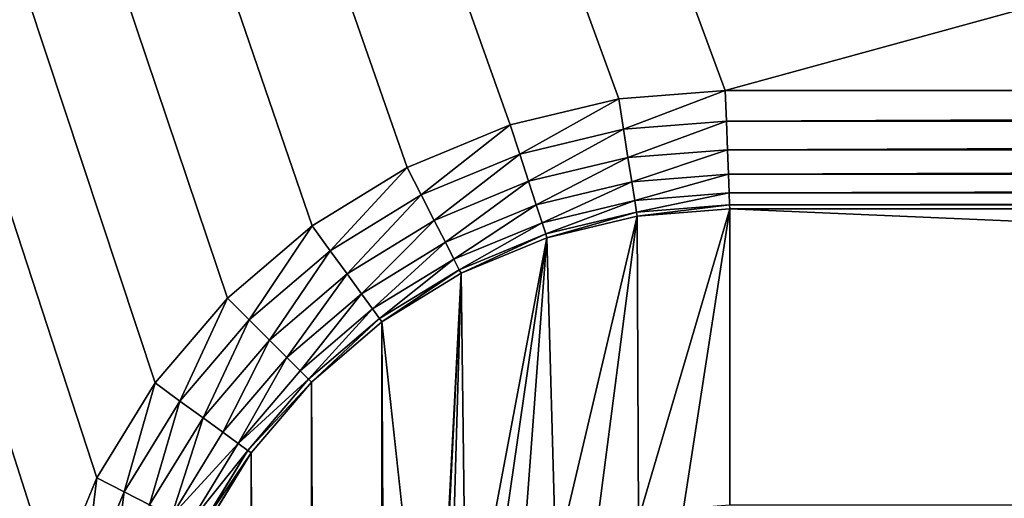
# Model space of a CAD drawing. Extents: x 0 to 120, y 0 to 80.
# Tile 40 of 58: x 10 to 11.664, y 49.311 to 50.12. Entities that reach past the tile are written whole.
import ezdxf

# ---------------------------------------------------------------- set-up
doc = ezdxf.new("R2010")
doc.units = 0
doc.header["$LTSCALE"] = 2.54
doc.layers.get('0').update_dxf_attribs({"color": 13, "linetype": 'CONTINUOUS'})

# ---------------------------------------------------------------- blocks, each defined once
blk = doc.blocks.new('GRUPUJ_1')
at = {"color": 250}
for p, q in [((0.2, 79.8, 3.3), (10.6549, 49.8698, 2)), ((0.2, 79.8, 3.3), (10.4943, 49.7713, 2)), ((0.2, 79.8, 3.3), (10.1302, 49.3451, 2)), ((0.2, 79.8, 3.3), (10.0581, 49.171, 2)), ((0.2, 79.8, 3.3), (10.0581, 49.171, 2)), ((0.2, 79.8, 3.3), (10.4943, 49.7713, 2)), ((0.2, 79.8, 3.3), (10.351, 49.649, 2)), ((0.2, 79.8, 3.3), (10.2287, 49.5057, 2)), ((0.2, 79.8, 3.3), (10.1302, 49.3451, 2)), ((0.2, 79.8, 3.3), (10.351, 49.649, 2)), ((0.2, 79.8, 3.3), (10.2287, 49.5057, 2)), ((10.829, 49.9419, 2), (0.2, 79.8, 3.3)), ((0.2, 79.8, 3.3), (10.6549, 49.8698, 2)), ((10.829, 49.9419, 2), (0.2, 79.8, 3.3)), ((11.0122, 49.9858, 2), (0.2, 79.8, 3.3)), ((11.1921, 50, 2), (0.2, 79.8, 3.3)), ((11.1921, 50, 2), (0.2, 79.8, 3.3)), ((11.0122, 49.9858, 2), (0.2, 79.8, 3.3)), ((11.0122, 49.9858, 2), (11.1921, 50, 2)), ((11.0122, 49.9858, 2), (11.1921, 50, 2)), ((11.1921, 50, 2), (11.1942, 49.9482, 1.9932)), ((11.1921, 50, 2), (11.1942, 49.9482, 1.9932)), ((22.8079, 50, 2), (11.1921, 50, 2)), ((22.8079, 50, 2), (11.1921, 50, 2)), ((10.829, 49.9419, 2), (11.0122, 49.9858, 2)), ((10.829, 49.9419, 2), (11.0122, 49.9858, 2)), ((11.0122, 49.9858, 2), (11.0203, 49.9346, 1.9932)), ((11.0122, 49.9858, 2), (11.0203, 49.9346, 1.9932)), ((10.6549, 49.8698, 2), (10.829, 49.9419, 2)), ((10.6549, 49.8698, 2), (10.829, 49.9419, 2)), ((10.845, 49.8925, 1.9932), (10.829, 49.9419, 2)), ((10.845, 49.8925, 1.9932), (10.829, 49.9419, 2)), ((11.0203, 49.9346, 1.9932), (10.845, 49.8925, 1.9932)), ((11.0203, 49.9346, 1.9932), (10.845, 49.8925, 1.9932)), ((11.1942, 49.9482, 1.9932), (11.0203, 49.9346, 1.9932)), ((11.1942, 49.9482, 1.9932), (11.0203, 49.9346, 1.9932)), ((11.0203, 49.9346, 1.9932), (11.0279, 49.8868, 1.9732)), ((11.0203, 49.9346, 1.9932), (11.0279, 49.8868, 1.9732)), ((11.1942, 49.9482, 1.9932), (11.1961, 49.9, 1.9732)), ((11.1942, 49.9482, 1.9932), (11.1961, 49.9, 1.9732)), ((11.1942, 49.9482, 1.9932), (22.8058, 49.9482, 1.9932)), ((11.1942, 49.9482, 1.9932), (22.8058, 49.9482, 1.9932)), ((11.1961, 49.9, 1.9732), (11.0279, 49.8868, 1.9732)), ((11.1961, 49.9, 1.9732), (11.0279, 49.8868, 1.9732)), ((11.1961, 49.9, 1.9732), (11.1977, 49.8586, 1.9414)), ((11.1961, 49.9, 1.9732), (22.8039, 49.9, 1.9732)), ((11.1961, 49.9, 1.9732), (11.1977, 49.8586, 1.9414)), ((11.1961, 49.9, 1.9732), (22.8039, 49.9, 1.9732)), ((10.845, 49.8925, 1.9932), (10.6785, 49.8235, 1.9932)), ((10.845, 49.8925, 1.9932), (10.6785, 49.8235, 1.9932)), ((10.86, 49.8465, 1.9732), (10.845, 49.8925, 1.9932)), ((10.86, 49.8465, 1.9732), (10.845, 49.8925, 1.9932)), ((11.0279, 49.8868, 1.9732), (10.86, 49.8465, 1.9732)), ((11.0279, 49.8868, 1.9732), (10.86, 49.8465, 1.9732)), ((11.0279, 49.8868, 1.9732), (11.0344, 49.8457, 1.9414)), ((11.0279, 49.8868, 1.9732), (11.0344, 49.8457, 1.9414)), ((10.4943, 49.7713, 2), (10.6549, 49.8698, 2)), ((10.4943, 49.7713, 2), (10.6549, 49.8698, 2)), ((10.6549, 49.8698, 2), (10.6785, 49.8235, 1.9932)), ((10.6549, 49.8698, 2), (10.6785, 49.8235, 1.9932)), ((11.1977, 49.8586, 1.9414), (11.0344, 49.8457, 1.9414)), ((11.1977, 49.8586, 1.9414), (11.0344, 49.8457, 1.9414)), ((11.1977, 49.8586, 1.9414), (11.1989, 49.8268, 1.9)), ((11.1977, 49.8586, 1.9414), (22.8023, 49.8586, 1.9414)), ((11.1977, 49.8586, 1.9414), (11.1989, 49.8268, 1.9)), ((11.1977, 49.8586, 1.9414), (22.8023, 49.8586, 1.9414)), ((10.86, 49.8465, 1.9732), (10.7005, 49.7804, 1.9732)), ((10.86, 49.8465, 1.9732), (10.7005, 49.7804, 1.9732)), ((10.8728, 49.8069, 1.9414), (10.86, 49.8465, 1.9732)), ((10.8728, 49.8069, 1.9414), (10.86, 49.8465, 1.9732)), ((11.0344, 49.8457, 1.9414), (10.8728, 49.8069, 1.9414)), ((11.0344, 49.8457, 1.9414), (10.8728, 49.8069, 1.9414)), ((11.0344, 49.8457, 1.9414), (11.0394, 49.8142, 1.9)), ((11.0344, 49.8457, 1.9414), (11.0394, 49.8142, 1.9)), ((10.6785, 49.8235, 1.9932), (10.5248, 49.7293, 1.9932)), ((10.6785, 49.8235, 1.9932), (10.5248, 49.7293, 1.9932)), ((10.6785, 49.8235, 1.9932), (10.7005, 49.7804, 1.9732)), ((10.6785, 49.8235, 1.9932), (10.7005, 49.7804, 1.9732)), ((11.1989, 49.8268, 1.9), (11.0394, 49.8142, 1.9)), ((11.1989, 49.8268, 1.9), (11.0394, 49.8142, 1.9)), ((11.1989, 49.8268, 1.9), (11.1997, 49.8068, 1.8518)), ((11.1989, 49.8268, 1.9), (22.8011, 49.8268, 1.9)), ((11.1989, 49.8268, 1.9), (11.1997, 49.8068, 1.8518)), ((11.1989, 49.8268, 1.9), (22.8011, 49.8268, 1.9)), ((10.8728, 49.8069, 1.9414), (10.7193, 49.7434, 1.9414)), ((10.8728, 49.8069, 1.9414), (10.7193, 49.7434, 1.9414)), ((10.8827, 49.7766, 1.9), (10.8728, 49.8069, 1.9414)), ((10.8827, 49.7766, 1.9), (10.8728, 49.8069, 1.9414)), ((11.0394, 49.8142, 1.9), (10.8827, 49.7766, 1.9)), ((11.0394, 49.8142, 1.9), (10.8827, 49.7766, 1.9)), ((11.0394, 49.8142, 1.9), (11.0425, 49.7944, 1.8518)), ((11.0394, 49.8142, 1.9), (11.0425, 49.7944, 1.8518)), ((11.1997, 49.8068, 1.8518), (11.0425, 49.7944, 1.8518)), ((11.1997, 49.8068, 1.8518), (11.0425, 49.7944, 1.8518)), ((11.0436, 49.7877, 1.8), (11.2, 49.8, 1.8)), ((11.0436, 49.7877, 1.8), (11.2, 49.8, 1.8)), ((11.0436, 49.7877), (11.2, 49.8)), ((11.0436, 49.7877), (11.2, 49.8)), ((11.1997, 49.8068, 1.8518), (11.2, 49.8, 1.8)), ((11.1997, 49.8068, 1.8518), (22.8003, 49.8068, 1.8518)), ((11.1997, 49.8068, 1.8518), (11.2, 49.8, 1.8)), ((11.1997, 49.8068, 1.8518), (22.8003, 49.8068, 1.8518)), ((11.2, 49.8, 1.8), (11.2, 49.8)), ((22.8, 49.8, 1.8), (11.2, 49.8, 1.8)), ((11.2, 49.8, 1.8), (11.2, 49.8)), ((22.8, 49.8), (11.2, 49.8)), ((22.8, 49.8, 1.8), (11.2, 49.8, 1.8)), ((22.8, 49.8), (11.2, 49.8)), ((11.0425, 49.7944, 1.8518), (10.8889, 49.7576, 1.8518)), ((11.0425, 49.7944, 1.8518), (10.8889, 49.7576, 1.8518)), ((10.891, 49.7511, 1.8), (11.0436, 49.7877, 1.8)), ((10.891, 49.7511), (11.0436, 49.7877)), ((10.891, 49.7511, 1.8), (11.0436, 49.7877, 1.8)), ((10.891, 49.7511), (11.0436, 49.7877)), ((11.0425, 49.7944, 1.8518), (11.0436, 49.7877, 1.8)), ((11.0425, 49.7944, 1.8518), (11.0436, 49.7877, 1.8)), ((11.0436, 49.7877, 1.8), (11.0436, 49.7877)), ((11.0436, 49.7877, 1.8), (11.0436, 49.7877)), ((10.351, 49.649, 2), (10.4943, 49.7713, 2)), ((10.351, 49.649, 2), (10.4943, 49.7713, 2)), ((10.4943, 49.7713, 2), (10.5248, 49.7293, 1.9932)), ((10.4943, 49.7713, 2), (10.5248, 49.7293, 1.9932)), ((10.7005, 49.7804, 1.9732), (10.5533, 49.6902, 1.9732)), ((10.7005, 49.7804, 1.9732), (10.5533, 49.6902, 1.9732)), ((10.7005, 49.7804, 1.9732), (10.7193, 49.7434, 1.9414)), ((10.7005, 49.7804, 1.9732), (10.7193, 49.7434, 1.9414)), ((10.8827, 49.7766, 1.9), (10.7338, 49.715, 1.9)), ((10.8827, 49.7766, 1.9), (10.7338, 49.715, 1.9)), ((10.8889, 49.7576, 1.8518), (10.8827, 49.7766, 1.9)), ((10.8889, 49.7576, 1.8518), (10.8827, 49.7766, 1.9)), ((10.8889, 49.7576, 1.8518), (10.7429, 49.6971, 1.8518)), ((10.8889, 49.7576, 1.8518), (10.7429, 49.6971, 1.8518)), ((10.746, 49.691, 1.8), (10.891, 49.7511, 1.8)), ((10.746, 49.691, 1.8), (10.891, 49.7511, 1.8)), ((10.746, 49.691), (10.891, 49.7511)), ((10.746, 49.691), (10.891, 49.7511)), ((10.8889, 49.7576, 1.8518), (10.891, 49.7511, 1.8)), ((10.8889, 49.7576, 1.8518), (10.891, 49.7511, 1.8)), ((10.891, 49.7511, 1.8), (10.891, 49.7511)), ((10.891, 49.7511, 1.8), (10.891, 49.7511)), ((10.7193, 49.7434, 1.9414), (10.5777, 49.6566, 1.9414)), ((10.7193, 49.7434, 1.9414), (10.5777, 49.6566, 1.9414)), ((10.7193, 49.7434, 1.9414), (10.7338, 49.715, 1.9)), ((10.7193, 49.7434, 1.9414), (10.7338, 49.715, 1.9)), ((10.5248, 49.7293, 1.9932), (10.3878, 49.6122, 1.9932)), ((10.5248, 49.7293, 1.9932), (10.3878, 49.6122, 1.9932)), ((10.5248, 49.7293, 1.9932), (10.5533, 49.6902, 1.9732)), ((10.5248, 49.7293, 1.9932), (10.5533, 49.6902, 1.9732)), ((10.7338, 49.715, 1.9), (10.5964, 49.6308, 1.9)), ((10.7338, 49.715, 1.9), (10.5964, 49.6308, 1.9)), ((10.7338, 49.715, 1.9), (10.7429, 49.6971, 1.8518)), ((10.7338, 49.715, 1.9), (10.7429, 49.6971, 1.8518)), ((10.5533, 49.6902, 1.9732), (10.422, 49.578, 1.9732)), ((10.5533, 49.6902, 1.9732), (10.422, 49.578, 1.9732)), ((10.5533, 49.6902, 1.9732), (10.5777, 49.6566, 1.9414)), ((10.5533, 49.6902, 1.9732), (10.5777, 49.6566, 1.9414)), ((10.7429, 49.6971, 1.8518), (10.6082, 49.6145, 1.8518)), ((10.7429, 49.6971, 1.8518), (10.6082, 49.6145, 1.8518)), ((10.6122, 49.609, 1.8), (10.746, 49.691, 1.8)), ((10.6122, 49.609), (10.746, 49.691)), ((10.6122, 49.609), (10.746, 49.691)), ((10.6122, 49.609, 1.8), (10.746, 49.691, 1.8)), ((10.7429, 49.6971, 1.8518), (10.746, 49.691, 1.8)), ((10.7429, 49.6971, 1.8518), (10.746, 49.691, 1.8)), ((10.746, 49.691, 1.8), (10.746, 49.691)), ((10.746, 49.691, 1.8), (10.746, 49.691)), ((10.5777, 49.6566, 1.9414), (10.4513, 49.5487, 1.9414)), ((10.5777, 49.6566, 1.9414), (10.4513, 49.5487, 1.9414)), ((10.5777, 49.6566, 1.9414), (10.5964, 49.6308, 1.9)), ((10.5777, 49.6566, 1.9414), (10.5964, 49.6308, 1.9)), ((10.2287, 49.5057, 2), (10.351, 49.649, 2)), ((10.2287, 49.5057, 2), (10.351, 49.649, 2)), ((10.3878, 49.6122, 1.9932), (10.351, 49.649, 2)), ((10.3878, 49.6122, 1.9932), (10.351, 49.649, 2)), ((10.5964, 49.6308, 1.9), (10.4739, 49.5261, 1.9)), ((10.5964, 49.6308, 1.9), (10.4739, 49.5261, 1.9)), ((10.5964, 49.6308, 1.9), (10.6082, 49.6145, 1.8518)), ((10.5964, 49.6308, 1.9), (10.6082, 49.6145, 1.8518)), ((10.3878, 49.6122, 1.9932), (10.2707, 49.4752, 1.9932)), ((10.3878, 49.6122, 1.9932), (10.2707, 49.4752, 1.9932)), ((10.422, 49.578, 1.9732), (10.3878, 49.6122, 1.9932)), ((10.422, 49.578, 1.9732), (10.3878, 49.6122, 1.9932)), ((10.6082, 49.6145, 1.8518), (10.4881, 49.5119, 1.8518)), ((10.6082, 49.6145, 1.8518), (10.4881, 49.5119, 1.8518)), ((10.4929, 49.5071, 1.8), (10.6122, 49.609, 1.8)), ((10.4929, 49.5071), (10.6122, 49.609)), ((10.4929, 49.5071), (10.6122, 49.609)), ((10.4929, 49.5071, 1.8), (10.6122, 49.609, 1.8)), ((10.6082, 49.6145, 1.8518), (10.6122, 49.609, 1.8)), ((10.6082, 49.6145, 1.8518), (10.6122, 49.609, 1.8)), ((10.6122, 49.609, 1.8), (10.6122, 49.609)), ((10.6122, 49.609, 1.8), (10.6122, 49.609)), ((10.422, 49.578, 1.9732), (10.3098, 49.4467, 1.9732)), ((10.422, 49.578, 1.9732), (10.3098, 49.4467, 1.9732)), ((10.4513, 49.5487, 1.9414), (10.422, 49.578, 1.9732)), ((10.4513, 49.5487, 1.9414), (10.422, 49.578, 1.9732)), ((10.4513, 49.5487, 1.9414), (10.3434, 49.4223, 1.9414)), ((10.4513, 49.5487, 1.9414), (10.3434, 49.4223, 1.9414)), ((10.4739, 49.5261, 1.9), (10.4513, 49.5487, 1.9414)), ((10.4739, 49.5261, 1.9), (10.4513, 49.5487, 1.9414)), ((10.4739, 49.5261, 1.9), (10.3692, 49.4036, 1.9)), ((10.4739, 49.5261, 1.9), (10.3692, 49.4036, 1.9)), ((10.4881, 49.5119, 1.8518), (10.4739, 49.5261, 1.9)), ((10.4881, 49.5119, 1.8518), (10.4739, 49.5261, 1.9)), ((10.1302, 49.3451, 2), (10.2287, 49.5057, 2)), ((10.1302, 49.3451, 2), (10.2287, 49.5057, 2)), ((10.2707, 49.4752, 1.9932), (10.2287, 49.5057, 2)), ((10.2707, 49.4752, 1.9932), (10.2287, 49.5057, 2)), ((10.4881, 49.5119, 1.8518), (10.3855, 49.3918, 1.8518)), ((10.4881, 49.5119, 1.8518), (10.3855, 49.3918, 1.8518)), ((10.391, 49.3878, 1.8), (10.4929, 49.5071, 1.8)), ((10.391, 49.3878), (10.4929, 49.5071)), ((10.391, 49.3878, 1.8), (10.4929, 49.5071, 1.8)), ((10.391, 49.3878), (10.4929, 49.5071)), ((10.4929, 49.5071, 1.8), (10.4881, 49.5119, 1.8518)), ((10.4929, 49.5071, 1.8), (10.4881, 49.5119, 1.8518)), ((10.4929, 49.5071, 1.8), (10.4929, 49.5071)), ((10.4929, 49.5071, 1.8), (10.4929, 49.5071)), ((10.2707, 49.4752, 1.9932), (10.1765, 49.3215, 1.9932)), ((10.2707, 49.4752, 1.9932), (10.1765, 49.3215, 1.9932)), ((10.3098, 49.4467, 1.9732), (10.2707, 49.4752, 1.9932)), ((10.3098, 49.4467, 1.9732), (10.2707, 49.4752, 1.9932)), ((10.3098, 49.4467, 1.9732), (10.2196, 49.2995, 1.9732)), ((10.3098, 49.4467, 1.9732), (10.2196, 49.2995, 1.9732)), ((10.3434, 49.4223, 1.9414), (10.3098, 49.4467, 1.9732)), ((10.3434, 49.4223, 1.9414), (10.3098, 49.4467, 1.9732)), ((10.3434, 49.4223, 1.9414), (10.2566, 49.2807, 1.9414)), ((10.3434, 49.4223, 1.9414), (10.2566, 49.2807, 1.9414)), ((10.3692, 49.4036, 1.9), (10.3434, 49.4223, 1.9414)), ((10.3692, 49.4036, 1.9), (10.3434, 49.4223, 1.9414)), ((10.3692, 49.4036, 1.9), (10.285, 49.2662, 1.9)), ((10.3692, 49.4036, 1.9), (10.285, 49.2662, 1.9)), ((10.3855, 49.3918, 1.8518), (10.3692, 49.4036, 1.9)), ((10.3855, 49.3918, 1.8518), (10.3692, 49.4036, 1.9)), ((10.3855, 49.3918, 1.8518), (10.3029, 49.2571, 1.8518)), ((10.3855, 49.3918, 1.8518), (10.3029, 49.2571, 1.8518)), ((10.309, 49.254), (10.391, 49.3878)), ((10.309, 49.254, 1.8), (10.391, 49.3878, 1.8)), ((10.309, 49.254), (10.391, 49.3878)), ((10.309, 49.254, 1.8), (10.391, 49.3878, 1.8)), ((10.391, 49.3878, 1.8), (10.3855, 49.3918, 1.8518)), ((10.391, 49.3878, 1.8), (10.3855, 49.3918, 1.8518)), ((10.391, 49.3878, 1.8), (10.391, 49.3878)), ((10.391, 49.3878, 1.8), (10.391, 49.3878)), ((10.0581, 49.171, 2), (10.1302, 49.3451, 2)), ((10.0581, 49.171, 2), (10.1302, 49.3451, 2)), ((10.1302, 49.3451, 2), (10.1765, 49.3215, 1.9932)), ((10.1302, 49.3451, 2), (10.1765, 49.3215, 1.9932)), ((10.1765, 49.3215, 1.9932), (10.1075, 49.155, 1.9932)), ((10.1765, 49.3215, 1.9932), (10.1075, 49.155, 1.9932)), ((10.1765, 49.3215, 1.9932), (10.2196, 49.2995, 1.9732)), ((10.1765, 49.3215, 1.9932), (10.2196, 49.2995, 1.9732))]:
    blk.add_line(p, q, dxfattribs=at)
mesh = blk.add_polyface(dxfattribs=at)
corners = [(10.6549, 49.8698, 2), (0.2, 79.8, 3.3), (10.4943, 49.7713, 2)]
mesh.append_faces([[corners[k] for k in face] for face in [(0, 1, 2)]], dxfattribs={"color": 250})
mesh = blk.add_polyface(dxfattribs=at)
corners = [(10.1302, 49.3451, 2), (0.2, 79.8, 3.3), (10.0581, 49.171, 2)]
mesh.append_faces([[corners[k] for k in face] for face in [(0, 1, 2)]], dxfattribs={"color": 250})
mesh = blk.add_polyface(dxfattribs=at)
corners = [(10.0581, 49.171, 2), (0.2, 79.8, 3.3), (10.0142, 48.9878, 2)]
mesh.append_faces([[corners[k] for k in face] for face in [(0, 1, 2)]], dxfattribs={"color": 250})
mesh = blk.add_polyface(dxfattribs=at)
corners = [(10.4943, 49.7713, 2), (0.2, 79.8, 3.3), (10.351, 49.649, 2)]
mesh.append_faces([[corners[k] for k in face] for face in [(0, 1, 2)]], dxfattribs={"color": 250})
mesh = blk.add_polyface(dxfattribs=at)
corners = [(10.2287, 49.5057, 2), (0.2, 79.8, 3.3), (10.1302, 49.3451, 2)]
mesh.append_faces([[corners[k] for k in face] for face in [(0, 1, 2)]], dxfattribs={"color": 250})
mesh = blk.add_polyface(dxfattribs=at)
corners = [(10.351, 49.649, 2), (0.2, 79.8, 3.3), (10.2287, 49.5057, 2)]
mesh.append_faces([[corners[k] for k in face] for face in [(0, 1, 2)]], dxfattribs={"color": 250})
mesh = blk.add_polyface(dxfattribs=at)
corners = [(10.0142, 48.9878, 2), (0.2, 79.8, 3.3), (10, 48.8079, 2)]
mesh.append_faces([[corners[k] for k in face] for face in [(0, 1, 2)]], dxfattribs={"color": 250})
mesh = blk.add_polyface(dxfattribs=at)
corners = [(10.829, 49.9419, 2), (0.2, 79.8, 3.3), (10.6549, 49.8698, 2)]
mesh.append_faces([[corners[k] for k in face] for face in [(0, 1, 2)]], dxfattribs={"color": 250})
mesh = blk.add_polyface(dxfattribs=at)
corners = [(11.0122, 49.9858, 2), (0.2, 79.8, 3.3), (10.829, 49.9419, 2)]
mesh.append_faces([[corners[k] for k in face] for face in [(0, 1, 2)]], dxfattribs={"color": 250})
mesh = blk.add_polyface(dxfattribs=at)
corners = [(11.1921, 50, 2), (119.8, 79.8, 3.3), (0.2, 79.8, 3.3), (22.8079, 50, 2)]
mesh.append_faces([[corners[k] for k in face] for face in [(0, 1, 2), (1, 0, 3)]], dxfattribs={"vtx0": -1, "color": 250})
mesh = blk.add_polyface(dxfattribs=at)
corners = [(11.1921, 50, 2), (0.2, 79.8, 3.3), (11.0122, 49.9858, 2)]
mesh.append_faces([[corners[k] for k in face] for face in [(0, 1, 2)]], dxfattribs={"color": 250})
mesh = blk.add_polyface(dxfattribs=at)
corners = [(10, 31.1921, 2), (0.2, 79.8, 3.3), (0.2, 0.2, 3.3), (10, 48.8079, 2)]
mesh.append_faces([[corners[k] for k in face] for face in [(0, 1, 2), (1, 0, 3)]], dxfattribs={"vtx0": -1, "color": 250})
mesh = blk.add_polyface(dxfattribs=at)
corners = [(11.0203, 49.9346, 1.9932), (11.1921, 50, 2), (11.0122, 49.9858, 2), (11.1942, 49.9482, 1.9932)]
mesh.append_faces([[corners[k] for k in face] for face in [(0, 1, 2), (1, 0, 3)]], dxfattribs={"vtx0": -1, "color": 250})
mesh = blk.add_polyface(dxfattribs=at)
corners = [(11.1942, 49.9482, 1.9932), (22.8079, 50, 2), (11.1921, 50, 2), (22.8058, 49.9482, 1.9932)]
mesh.append_faces([[corners[k] for k in face] for face in [(0, 1, 2), (1, 0, 3)]], dxfattribs={"vtx0": -1, "color": 250})
mesh = blk.add_polyface(dxfattribs=at)
corners = [(10.845, 49.8925, 1.9932), (11.0122, 49.9858, 2), (10.829, 49.9419, 2), (11.0203, 49.9346, 1.9932)]
mesh.append_faces([[corners[k] for k in face] for face in [(0, 1, 2), (1, 0, 3)]], dxfattribs={"vtx0": -1, "color": 250})
mesh = blk.add_polyface(dxfattribs=at)
corners = [(10.6785, 49.8235, 1.9932), (10.829, 49.9419, 2), (10.6549, 49.8698, 2), (10.845, 49.8925, 1.9932)]
mesh.append_faces([[corners[k] for k in face] for face in [(0, 1, 2), (1, 0, 3)]], dxfattribs={"vtx0": -1, "color": 250})
mesh = blk.add_polyface(dxfattribs=at)
corners = [(10.86, 49.8465, 1.9732), (11.0203, 49.9346, 1.9932), (10.845, 49.8925, 1.9932), (11.0279, 49.8868, 1.9732)]
mesh.append_faces([[corners[k] for k in face] for face in [(0, 1, 2), (1, 0, 3)]], dxfattribs={"vtx0": -1, "color": 250})
mesh = blk.add_polyface(dxfattribs=at)
corners = [(11.0279, 49.8868, 1.9732), (11.1942, 49.9482, 1.9932), (11.0203, 49.9346, 1.9932), (11.1961, 49.9, 1.9732)]
mesh.append_faces([[corners[k] for k in face] for face in [(0, 1, 2), (1, 0, 3)]], dxfattribs={"vtx0": -1, "color": 250})
mesh = blk.add_polyface(dxfattribs=at)
corners = [(11.1961, 49.9, 1.9732), (22.8058, 49.9482, 1.9932), (11.1942, 49.9482, 1.9932), (22.8039, 49.9, 1.9732)]
mesh.append_faces([[corners[k] for k in face] for face in [(0, 1, 2), (1, 0, 3)]], dxfattribs={"vtx0": -1, "color": 250})
mesh = blk.add_polyface(dxfattribs=at)
corners = [(11.0344, 49.8457, 1.9414), (11.1961, 49.9, 1.9732), (11.0279, 49.8868, 1.9732), (11.1977, 49.8586, 1.9414)]
mesh.append_faces([[corners[k] for k in face] for face in [(0, 1, 2), (1, 0, 3)]], dxfattribs={"vtx0": -1, "color": 250})
mesh = blk.add_polyface(dxfattribs=at)
corners = [(11.1977, 49.8586, 1.9414), (22.8039, 49.9, 1.9732), (11.1961, 49.9, 1.9732), (22.8023, 49.8586, 1.9414)]
mesh.append_faces([[corners[k] for k in face] for face in [(0, 1, 2), (1, 0, 3)]], dxfattribs={"vtx0": -1, "color": 250})
mesh = blk.add_polyface(dxfattribs=at)
corners = [(10.7005, 49.7804, 1.9732), (10.845, 49.8925, 1.9932), (10.6785, 49.8235, 1.9932), (10.86, 49.8465, 1.9732)]
mesh.append_faces([[corners[k] for k in face] for face in [(0, 1, 2), (1, 0, 3)]], dxfattribs={"vtx0": -1, "color": 250})
mesh = blk.add_polyface(dxfattribs=at)
corners = [(10.8728, 49.8069, 1.9414), (11.0279, 49.8868, 1.9732), (10.86, 49.8465, 1.9732), (11.0344, 49.8457, 1.9414)]
mesh.append_faces([[corners[k] for k in face] for face in [(0, 1, 2), (1, 0, 3)]], dxfattribs={"vtx0": -1, "color": 250})
mesh = blk.add_polyface(dxfattribs=at)
corners = [(10.5248, 49.7293, 1.9932), (10.6549, 49.8698, 2), (10.4943, 49.7713, 2), (10.6785, 49.8235, 1.9932)]
mesh.append_faces([[corners[k] for k in face] for face in [(0, 1, 2), (1, 0, 3)]], dxfattribs={"vtx0": -1, "color": 250})
mesh = blk.add_polyface(dxfattribs=at)
corners = [(11.1977, 49.8586, 1.9414), (11.0394, 49.8142, 1.9), (11.1989, 49.8268, 1.9), (11.0344, 49.8457, 1.9414)]
mesh.append_faces([[corners[k] for k in face] for face in [(0, 1, 2), (1, 0, 3)]], dxfattribs={"vtx0": -1, "color": 250})
mesh = blk.add_polyface(dxfattribs=at)
corners = [(22.8023, 49.8586, 1.9414), (11.1989, 49.8268, 1.9), (22.8011, 49.8268, 1.9), (11.1977, 49.8586, 1.9414)]
mesh.append_faces([[corners[k] for k in face] for face in [(0, 1, 2), (1, 0, 3)]], dxfattribs={"vtx0": -1, "color": 250})
mesh = blk.add_polyface(dxfattribs=at)
corners = [(10.7193, 49.7434, 1.9414), (10.86, 49.8465, 1.9732), (10.7005, 49.7804, 1.9732), (10.8728, 49.8069, 1.9414)]
mesh.append_faces([[corners[k] for k in face] for face in [(0, 1, 2), (1, 0, 3)]], dxfattribs={"vtx0": -1, "color": 250})
mesh = blk.add_polyface(dxfattribs=at)
corners = [(11.0344, 49.8457, 1.9414), (10.8827, 49.7766, 1.9), (11.0394, 49.8142, 1.9), (10.8728, 49.8069, 1.9414)]
mesh.append_faces([[corners[k] for k in face] for face in [(0, 1, 2), (1, 0, 3)]], dxfattribs={"vtx0": -1, "color": 250})
mesh = blk.add_polyface(dxfattribs=at)
corners = [(10.5533, 49.6902, 1.9732), (10.6785, 49.8235, 1.9932), (10.5248, 49.7293, 1.9932), (10.7005, 49.7804, 1.9732)]
mesh.append_faces([[corners[k] for k in face] for face in [(0, 1, 2), (1, 0, 3)]], dxfattribs={"vtx0": -1, "color": 250})
mesh = blk.add_polyface(dxfattribs=at)
corners = [(11.1989, 49.8268, 1.9), (11.0425, 49.7944, 1.8518), (11.1997, 49.8068, 1.8518), (11.0394, 49.8142, 1.9)]
mesh.append_faces([[corners[k] for k in face] for face in [(0, 1, 2), (1, 0, 3)]], dxfattribs={"vtx0": -1, "color": 250})
mesh = blk.add_polyface(dxfattribs=at)
corners = [(22.8011, 49.8268, 1.9), (11.1997, 49.8068, 1.8518), (22.8003, 49.8068, 1.8518), (11.1989, 49.8268, 1.9)]
mesh.append_faces([[corners[k] for k in face] for face in [(0, 1, 2), (1, 0, 3)]], dxfattribs={"vtx0": -1, "color": 250})
mesh = blk.add_polyface(dxfattribs=at)
corners = [(10.2123, 31.0436), (10.2, 48.8), (10.2, 31.2), (10.2123, 48.9564), (10.2489, 30.891), (10.2489, 49.109), (10.309, 30.746), (10.309, 49.254), (10.391, 30.6122), (10.391, 49.3878), (10.4929, 30.4929), (10.4929, 49.5071), (10.6122, 30.391), (10.6122, 49.609), (10.7, 31.2), (10.746, 30.309), (10.7062, 31.1218), (10.7245, 31.0455), (10.7545, 30.973), (10.891, 30.2489), (10.7955, 30.9061), (10.8464, 30.8464), (10.9061, 30.7955), (11.0436, 30.2123), (10.973, 30.7545), (11.0455, 30.7245), (11.2, 30.2), (11.1218, 30.7062), (11.2, 30.7), (22.8, 30.2), (22.8, 30.7), (22.9564, 30.2123), (22.8782, 30.7062), (22.9545, 30.7245), (23.027, 30.7545), (23.109, 30.2489), (23.0939, 30.7955), (23.1536, 30.8464), (23.254, 30.309), (23.2045, 30.9061), (23.2455, 30.973), (23.2755, 31.0455), (23.3878, 30.391), (23.2938, 31.1218), (23.3, 31.2), (23.3, 48.8), (10.7, 48.8), (10.746, 49.691), (10.7062, 48.8782), (10.7245, 48.9545), (10.7545, 49.027), (10.891, 49.7511), (10.7955, 49.0939), (10.8464, 49.1536), (10.9061, 49.2045), (11.0436, 49.7877), (10.973, 49.2455), (11.0455, 49.2755), (11.2, 49.8), (11.1218, 49.2938), (11.2, 49.3), (22.8, 49.3), (22.8, 49.8), (22.8782, 49.2938), (22.9564, 49.7877), (22.9545, 49.2755), (23.027, 49.2455), (23.109, 49.7511), (23.0939, 49.2045), (23.1536, 49.1536), (23.254, 49.691), (23.2045, 49.0939), (23.2455, 49.027), (23.2755, 48.9545), (23.3878, 49.609), (23.2938, 48.8782), (23.5071, 30.4929), (23.5071, 49.5071), (23.609, 30.6122), (23.609, 49.3878), (23.691, 30.746), (23.691, 49.254), (23.7511, 30.891), (23.7511, 49.109), (23.7877, 31.0436), (23.7877, 48.9564), (23.8, 31.2), (23.8, 48.8)]
mesh.append_faces([[corners[k] for k in face] for face in [(0, 1, 2), (85, 86, 87)]], dxfattribs={"vtx0": -1, "color": 250})
mesh.append_faces([[corners[k] for k in face] for face in [(1, 0, 3), (3, 4, 5), (5, 6, 7), (7, 8, 9), (9, 10, 11), (11, 12, 13), (14, 15, 16), (16, 15, 17), (17, 15, 18), (18, 19, 20), (20, 19, 21), (21, 19, 22), (22, 23, 24), (24, 23, 25), (25, 26, 27), (27, 26, 28), (28, 29, 30), (30, 31, 32), (32, 31, 33), (33, 31, 34), (34, 35, 36), (36, 35, 37), (37, 38, 39), (39, 38, 40), (40, 38, 41), (41, 42, 43), (43, 42, 44), (44, 42, 45), (13, 46, 47), (46, 13, 14), (47, 50, 51), (51, 54, 55), (55, 57, 58), (58, 61, 62), (62, 63, 64), (64, 66, 67), (67, 69, 70), (70, 73, 74), (74, 76, 77), (77, 78, 79), (79, 80, 81), (81, 82, 83), (83, 84, 85)]], dxfattribs={"vtx0": -1, "vtx1": -1, "color": 250})
mesh.append_faces([[corners[k] for k in face] for face in [(13, 12, 14), (74, 45, 42)]], dxfattribs={"vtx0": -1, "vtx1": -1, "vtx2": -1, "color": 250})
mesh.append_faces([[corners[k] for k in face] for face in [(3, 0, 4), (5, 4, 6), (7, 6, 8), (9, 8, 10), (11, 10, 12), (14, 12, 15), (18, 15, 19), (22, 19, 23), (25, 23, 26), (28, 26, 29), (30, 29, 31), (34, 31, 35), (37, 35, 38), (41, 38, 42), (47, 46, 48), (47, 48, 49), (47, 49, 50), (51, 50, 52), (51, 52, 53), (51, 53, 54), (55, 54, 56), (55, 56, 57), (58, 57, 59), (58, 59, 60), (58, 60, 61), (62, 61, 63), (64, 63, 65), (64, 65, 66), (67, 66, 68), (67, 68, 69), (70, 69, 71), (70, 71, 72), (70, 72, 73), (74, 73, 75), (74, 75, 45), (74, 42, 76), (77, 76, 78), (79, 78, 80), (81, 80, 82), (83, 82, 84), (85, 84, 86)]], dxfattribs={"vtx0": -1, "vtx2": -1, "color": 250})
mesh = blk.add_polyface(dxfattribs=at)
corners = [(10.8728, 49.8069, 1.9414), (10.7338, 49.715, 1.9), (10.8827, 49.7766, 1.9), (10.7193, 49.7434, 1.9414)]
mesh.append_faces([[corners[k] for k in face] for face in [(0, 1, 2), (1, 0, 3)]], dxfattribs={"vtx0": -1, "color": 250})
mesh = blk.add_polyface(dxfattribs=at)
corners = [(11.0394, 49.8142, 1.9), (10.8889, 49.7576, 1.8518), (11.0425, 49.7944, 1.8518), (10.8827, 49.7766, 1.9)]
mesh.append_faces([[corners[k] for k in face] for face in [(0, 1, 2), (1, 0, 3)]], dxfattribs={"vtx0": -1, "color": 250})
mesh = blk.add_polyface(dxfattribs=at)
corners = [(11.1997, 49.8068, 1.8518), (11.0436, 49.7877, 1.8), (11.2, 49.8, 1.8), (11.0425, 49.7944, 1.8518)]
mesh.append_faces([[corners[k] for k in face] for face in [(0, 1, 2), (1, 0, 3)]], dxfattribs={"vtx0": -1, "color": 250})
mesh = blk.add_polyface(dxfattribs=at)
corners = [(11.2, 49.8, 1.8), (11.0436, 49.7877), (11.2, 49.8), (11.0436, 49.7877, 1.8)]
mesh.append_faces([[corners[k] for k in face] for face in [(0, 1, 2), (1, 0, 3)]], dxfattribs={"vtx0": -1, "color": 250})
mesh = blk.add_polyface(dxfattribs=at)
corners = [(22.8003, 49.8068, 1.8518), (11.2, 49.8, 1.8), (22.8, 49.8, 1.8), (11.1997, 49.8068, 1.8518)]
mesh.append_faces([[corners[k] for k in face] for face in [(0, 1, 2), (1, 0, 3)]], dxfattribs={"vtx0": -1, "color": 250})
mesh = blk.add_polyface(dxfattribs=at)
corners = [(22.8, 49.8, 1.8), (11.2, 49.8), (22.8, 49.8), (11.2, 49.8, 1.8)]
mesh.append_faces([[corners[k] for k in face] for face in [(0, 1, 2), (1, 0, 3)]], dxfattribs={"vtx0": -1, "color": 250})
mesh = blk.add_polyface(dxfattribs=at)
corners = [(11.0425, 49.7944, 1.8518), (10.891, 49.7511, 1.8), (11.0436, 49.7877, 1.8), (10.8889, 49.7576, 1.8518)]
mesh.append_faces([[corners[k] for k in face] for face in [(0, 1, 2), (1, 0, 3)]], dxfattribs={"vtx0": -1, "color": 250})
mesh = blk.add_polyface(dxfattribs=at)
corners = [(11.0436, 49.7877, 1.8), (10.891, 49.7511), (11.0436, 49.7877), (10.891, 49.7511, 1.8)]
mesh.append_faces([[corners[k] for k in face] for face in [(0, 1, 2), (1, 0, 3)]], dxfattribs={"vtx0": -1, "color": 250})
mesh = blk.add_polyface(dxfattribs=at)
corners = [(10.3878, 49.6122, 1.9932), (10.4943, 49.7713, 2), (10.351, 49.649, 2), (10.5248, 49.7293, 1.9932)]
mesh.append_faces([[corners[k] for k in face] for face in [(0, 1, 2), (1, 0, 3)]], dxfattribs={"vtx0": -1, "color": 250})
mesh = blk.add_polyface(dxfattribs=at)
corners = [(10.5777, 49.6566, 1.9414), (10.7005, 49.7804, 1.9732), (10.5533, 49.6902, 1.9732), (10.7193, 49.7434, 1.9414)]
mesh.append_faces([[corners[k] for k in face] for face in [(0, 1, 2), (1, 0, 3)]], dxfattribs={"vtx0": -1, "color": 250})
mesh = blk.add_polyface(dxfattribs=at)
corners = [(10.8827, 49.7766, 1.9), (10.7429, 49.6971, 1.8518), (10.8889, 49.7576, 1.8518), (10.7338, 49.715, 1.9)]
mesh.append_faces([[corners[k] for k in face] for face in [(0, 1, 2), (1, 0, 3)]], dxfattribs={"vtx0": -1, "color": 250})
mesh = blk.add_polyface(dxfattribs=at)
corners = [(10.8889, 49.7576, 1.8518), (10.746, 49.691, 1.8), (10.891, 49.7511, 1.8), (10.7429, 49.6971, 1.8518)]
mesh.append_faces([[corners[k] for k in face] for face in [(0, 1, 2), (1, 0, 3)]], dxfattribs={"vtx0": -1, "color": 250})
mesh = blk.add_polyface(dxfattribs=at)
corners = [(10.891, 49.7511, 1.8), (10.746, 49.691), (10.891, 49.7511), (10.746, 49.691, 1.8)]
mesh.append_faces([[corners[k] for k in face] for face in [(0, 1, 2), (1, 0, 3)]], dxfattribs={"vtx0": -1, "color": 250})
mesh = blk.add_polyface(dxfattribs=at)
corners = [(10.7193, 49.7434, 1.9414), (10.5964, 49.6308, 1.9), (10.7338, 49.715, 1.9), (10.5777, 49.6566, 1.9414)]
mesh.append_faces([[corners[k] for k in face] for face in [(0, 1, 2), (1, 0, 3)]], dxfattribs={"vtx0": -1, "color": 250})
mesh = blk.add_polyface(dxfattribs=at)
corners = [(10.422, 49.578, 1.9732), (10.5248, 49.7293, 1.9932), (10.3878, 49.6122, 1.9932), (10.5533, 49.6902, 1.9732)]
mesh.append_faces([[corners[k] for k in face] for face in [(0, 1, 2), (1, 0, 3)]], dxfattribs={"vtx0": -1, "color": 250})
mesh = blk.add_polyface(dxfattribs=at)
corners = [(10.7338, 49.715, 1.9), (10.6082, 49.6145, 1.8518), (10.7429, 49.6971, 1.8518), (10.5964, 49.6308, 1.9)]
mesh.append_faces([[corners[k] for k in face] for face in [(0, 1, 2), (1, 0, 3)]], dxfattribs={"vtx0": -1, "color": 250})
mesh = blk.add_polyface(dxfattribs=at)
corners = [(10.4513, 49.5487, 1.9414), (10.5533, 49.6902, 1.9732), (10.422, 49.578, 1.9732), (10.5777, 49.6566, 1.9414)]
mesh.append_faces([[corners[k] for k in face] for face in [(0, 1, 2), (1, 0, 3)]], dxfattribs={"vtx0": -1, "color": 250})
mesh = blk.add_polyface(dxfattribs=at)
corners = [(10.7429, 49.6971, 1.8518), (10.6122, 49.609, 1.8), (10.746, 49.691, 1.8), (10.6082, 49.6145, 1.8518)]
mesh.append_faces([[corners[k] for k in face] for face in [(0, 1, 2), (1, 0, 3)]], dxfattribs={"vtx0": -1, "color": 250})
mesh = blk.add_polyface(dxfattribs=at)
corners = [(10.746, 49.691, 1.8), (10.6122, 49.609), (10.746, 49.691), (10.6122, 49.609, 1.8)]
mesh.append_faces([[corners[k] for k in face] for face in [(0, 1, 2), (1, 0, 3)]], dxfattribs={"vtx0": -1, "color": 250})
mesh = blk.add_polyface(dxfattribs=at)
corners = [(10.4739, 49.5261, 1.9), (10.5777, 49.6566, 1.9414), (10.4513, 49.5487, 1.9414), (10.5964, 49.6308, 1.9)]
mesh.append_faces([[corners[k] for k in face] for face in [(0, 1, 2), (1, 0, 3)]], dxfattribs={"vtx0": -1, "color": 250})
mesh = blk.add_polyface(dxfattribs=at)
corners = [(10.2707, 49.4752, 1.9932), (10.351, 49.649, 2), (10.2287, 49.5057, 2), (10.3878, 49.6122, 1.9932)]
mesh.append_faces([[corners[k] for k in face] for face in [(0, 1, 2), (1, 0, 3)]], dxfattribs={"vtx0": -1, "color": 250})
mesh = blk.add_polyface(dxfattribs=at)
corners = [(10.5964, 49.6308, 1.9), (10.4881, 49.5119, 1.8518), (10.6082, 49.6145, 1.8518), (10.4739, 49.5261, 1.9)]
mesh.append_faces([[corners[k] for k in face] for face in [(0, 1, 2), (1, 0, 3)]], dxfattribs={"vtx0": -1, "color": 250})
mesh = blk.add_polyface(dxfattribs=at)
corners = [(10.3098, 49.4467, 1.9732), (10.3878, 49.6122, 1.9932), (10.2707, 49.4752, 1.9932), (10.422, 49.578, 1.9732)]
mesh.append_faces([[corners[k] for k in face] for face in [(0, 1, 2), (1, 0, 3)]], dxfattribs={"vtx0": -1, "color": 250})
mesh = blk.add_polyface(dxfattribs=at)
corners = [(10.6082, 49.6145, 1.8518), (10.4929, 49.5071, 1.8), (10.6122, 49.609, 1.8), (10.4881, 49.5119, 1.8518)]
mesh.append_faces([[corners[k] for k in face] for face in [(0, 1, 2), (1, 0, 3)]], dxfattribs={"vtx0": -1, "color": 250})
mesh = blk.add_polyface(dxfattribs=at)
corners = [(10.6122, 49.609, 1.8), (10.4929, 49.5071), (10.6122, 49.609), (10.4929, 49.5071, 1.8)]
mesh.append_faces([[corners[k] for k in face] for face in [(0, 1, 2), (1, 0, 3)]], dxfattribs={"vtx0": -1, "color": 250})
mesh = blk.add_polyface(dxfattribs=at)
corners = [(10.3434, 49.4223, 1.9414), (10.422, 49.578, 1.9732), (10.3098, 49.4467, 1.9732), (10.4513, 49.5487, 1.9414)]
mesh.append_faces([[corners[k] for k in face] for face in [(0, 1, 2), (1, 0, 3)]], dxfattribs={"vtx0": -1, "color": 250})
mesh = blk.add_polyface(dxfattribs=at)
corners = [(10.3692, 49.4036, 1.9), (10.4513, 49.5487, 1.9414), (10.3434, 49.4223, 1.9414), (10.4739, 49.5261, 1.9)]
mesh.append_faces([[corners[k] for k in face] for face in [(0, 1, 2), (1, 0, 3)]], dxfattribs={"vtx0": -1, "color": 250})
mesh = blk.add_polyface(dxfattribs=at)
corners = [(10.4881, 49.5119, 1.8518), (10.3692, 49.4036, 1.9), (10.3855, 49.3918, 1.8518), (10.4739, 49.5261, 1.9)]
mesh.append_faces([[corners[k] for k in face] for face in [(0, 1, 2), (1, 0, 3)]], dxfattribs={"vtx0": -1, "color": 250})
mesh = blk.add_polyface(dxfattribs=at)
corners = [(10.1765, 49.3215, 1.9932), (10.2287, 49.5057, 2), (10.1302, 49.3451, 2), (10.2707, 49.4752, 1.9932)]
mesh.append_faces([[corners[k] for k in face] for face in [(0, 1, 2), (1, 0, 3)]], dxfattribs={"vtx0": -1, "color": 250})
mesh = blk.add_polyface(dxfattribs=at)
corners = [(10.4929, 49.5071, 1.8), (10.3855, 49.3918, 1.8518), (10.391, 49.3878, 1.8), (10.4881, 49.5119, 1.8518)]
mesh.append_faces([[corners[k] for k in face] for face in [(0, 1, 2), (1, 0, 3)]], dxfattribs={"vtx0": -1, "color": 250})
mesh = blk.add_polyface(dxfattribs=at)
corners = [(10.4929, 49.5071), (10.391, 49.3878, 1.8), (10.391, 49.3878), (10.4929, 49.5071, 1.8)]
mesh.append_faces([[corners[k] for k in face] for face in [(0, 1, 2), (1, 0, 3)]], dxfattribs={"vtx0": -1, "color": 250})
mesh = blk.add_polyface(dxfattribs=at)
corners = [(10.2196, 49.2995, 1.9732), (10.2707, 49.4752, 1.9932), (10.1765, 49.3215, 1.9932), (10.3098, 49.4467, 1.9732)]
mesh.append_faces([[corners[k] for k in face] for face in [(0, 1, 2), (1, 0, 3)]], dxfattribs={"vtx0": -1, "color": 250})
mesh = blk.add_polyface(dxfattribs=at)
corners = [(10.2566, 49.2807, 1.9414), (10.3098, 49.4467, 1.9732), (10.2196, 49.2995, 1.9732), (10.3434, 49.4223, 1.9414)]
mesh.append_faces([[corners[k] for k in face] for face in [(0, 1, 2), (1, 0, 3)]], dxfattribs={"vtx0": -1, "color": 250})
mesh = blk.add_polyface(dxfattribs=at)
corners = [(10.3692, 49.4036, 1.9), (10.2566, 49.2807, 1.9414), (10.285, 49.2662, 1.9), (10.3434, 49.4223, 1.9414)]
mesh.append_faces([[corners[k] for k in face] for face in [(0, 1, 2), (1, 0, 3)]], dxfattribs={"vtx0": -1, "color": 250})
mesh = blk.add_polyface(dxfattribs=at)
corners = [(10.3855, 49.3918, 1.8518), (10.285, 49.2662, 1.9), (10.3029, 49.2571, 1.8518), (10.3692, 49.4036, 1.9)]
mesh.append_faces([[corners[k] for k in face] for face in [(0, 1, 2), (1, 0, 3)]], dxfattribs={"vtx0": -1, "color": 250})
mesh = blk.add_polyface(dxfattribs=at)
corners = [(10.391, 49.3878, 1.8), (10.3029, 49.2571, 1.8518), (10.309, 49.254, 1.8), (10.3855, 49.3918, 1.8518)]
mesh.append_faces([[corners[k] for k in face] for face in [(0, 1, 2), (1, 0, 3)]], dxfattribs={"vtx0": -1, "color": 250})
mesh = blk.add_polyface(dxfattribs=at)
corners = [(10.309, 49.254), (10.391, 49.3878, 1.8), (10.309, 49.254, 1.8), (10.391, 49.3878)]
mesh.append_faces([[corners[k] for k in face] for face in [(0, 1, 2), (1, 0, 3)]], dxfattribs={"vtx0": -1, "color": 250})
mesh = blk.add_polyface(dxfattribs=at)
corners = [(10.1075, 49.155, 1.9932), (10.1302, 49.3451, 2), (10.0581, 49.171, 2), (10.1765, 49.3215, 1.9932)]
mesh.append_faces([[corners[k] for k in face] for face in [(0, 1, 2), (1, 0, 3)]], dxfattribs={"vtx0": -1, "color": 250})
mesh = blk.add_polyface(dxfattribs=at)
corners = [(10.1535, 49.14, 1.9732), (10.1765, 49.3215, 1.9932), (10.1075, 49.155, 1.9932), (10.2196, 49.2995, 1.9732)]
mesh.append_faces([[corners[k] for k in face] for face in [(0, 1, 2), (1, 0, 3)]], dxfattribs={"vtx0": -1, "color": 250})

msp = doc.modelspace()

# ---------------------------------------------------------------- block references
at = {"color": 0}
msp.add_blockref('GRUPUJ_1', (0, 0, -0.6), dxfattribs=at)

doc.saveas('drawing.dxf')
